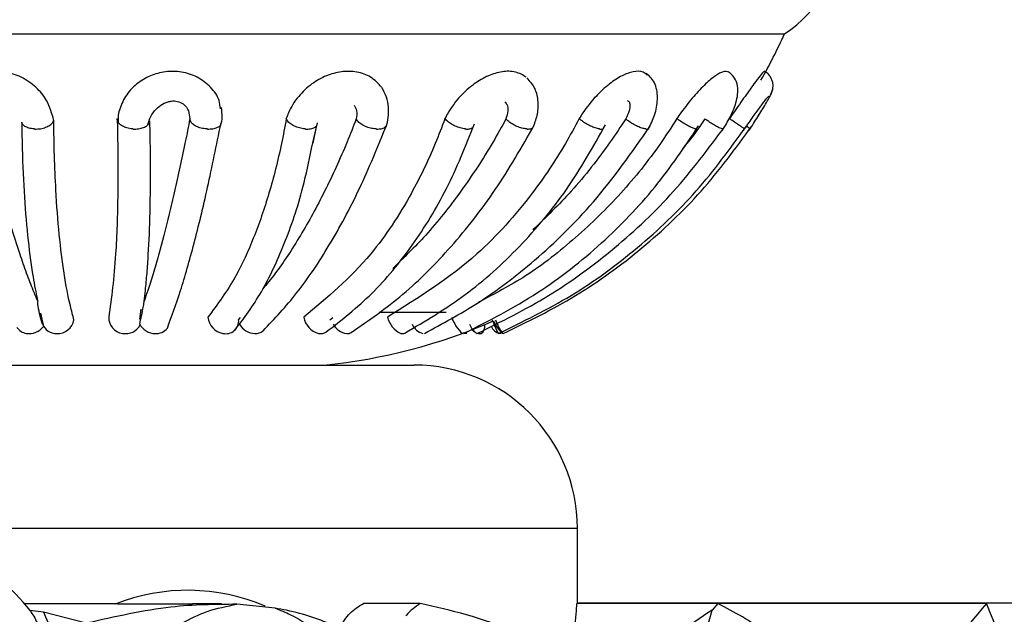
# Model space of a CAD drawing. Header units: millimetres. Extents: x 59 to 109, y 26 to 144.
# Tile 54 of 158: x 67.741 to 69.248, y 86.162 to 87.072. Entities that reach past the tile are written whole.
import ezdxf

# ---------------------------------------------------------------- set-up
doc = ezdxf.new("R2010")
doc.units = ezdxf.units.MM

msp = doc.modelspace()

# ---------------------------------------------------------------- linework, layer by layer
at = {"color": 7, "linetype": 'Continuous', "lineweight": 25}
for p, q in [((67.53968, 87.05076), (68.91136, 87.05076)), ((67.99879, 86.93275), (68.00111, 86.92023)), ((68.18738, 86.87496), (68.19623, 86.91458)), ((68.18983, 86.88344), (68.19541, 86.91091)), ((67.77256, 86.62297), (67.77719, 86.60249)), ((67.92432, 86.61345), (67.9264, 86.62876)), ((68.07574, 86.61269), (68.07861, 86.61614)), ((68.21525, 86.61269), (68.22015, 86.61614)), ((68.29093, 86.62422), (68.39356, 86.62422)), ((67.59429, 86.54327), (68.26723, 86.54327)), ((68.26723, 86.54327), (68.34429, 86.54327)), ((68.59429, 86.17826), (68.59429, 86.29327)), ((67.89026, 86.1774), (67.74839, 86.1774)), ((67.77725, 86.165), (67.756, 86.16731)), ((67.77725, 86.165), (67.84259, 86.01308)), ((67.84259, 86.14781), (67.77725, 86.165)), ((68.04961, 86.1774), (68.00518, 86.1774)), ((68.13167, 86.17102), (68.07285, 86.17697)), ((68.35369, 86.17826), (68.26689, 86.17826)), ((68.80935, 86.17826), (68.59352, 86.17826)), ((69.68074, 86.17845), (68.59429, 86.17845)), ((68.80935, 86.17826), (68.80063, 86.16819)), ((69.22046, 86.17826), (68.80935, 86.17826))]:
    msp.add_line(p, q, dxfattribs=at)
at = {"color": 1, "linetype": 'Continuous', "lineweight": 25}
for p, q in [((68.46586, 86.29327), (67.34429, 86.29327)), ((68.59429, 86.29327), (68.46586, 86.29327))]:
    msp.add_line(p, q, dxfattribs=at)
at = {"color": 7, "linetype": 'Continuous', "lineweight": 25, "flags": 128}
for points in [[(68.46372, 86.61269), (68.46579, 86.60796), (68.46774, 86.60351), (68.46948, 86.59955), (68.47094, 86.59624), (68.47205, 86.59373), (68.47276, 86.59213), (68.47305, 86.59152), (68.47289, 86.59191)], [(68.42526, 86.59151), (68.42213, 86.59184), (68.42006, 86.59246)], [(68.48064, 86.59204), (68.48062, 86.59183), (68.48039, 86.59151)]]:
    msp.add_lwpolyline(points, dxfattribs=at)
at = {"color": 7, "linetype": 'Continuous', "lineweight": 25}
for centre, radius, start, end in [((68.80953, 87.20823), 0.18753, 302.89059, 359.43407), ((68.12, 87.40662), 0.8677, 330.50763, 335.78775), ((67.90122, 86.61596), 0.02426, 178.43625, 262.33294), ((68.05658, 86.61939), 0.02793, 185.69486, 259.6843), ((68.2065, 86.62242), 0.0317, 190.5406, 254.20616), ((68.33944, 86.6254), 0.03694, 193.74846, 245.02692), ((68.45256, 86.63209), 0.05279, 197.04289, 229.5594), ((67.75411, 86.61316), 0.02152, 214.77695, 260.93388), ((67.75524, 86.61881), 0.02727, 260.45922, 323.42855), ((67.797, 86.61471), 0.0232, 201.44718, 270.68947), ((67.79829, 86.61726), 0.02577, 267.74949, 349.65853), ((67.90286, 86.61609), 0.02466, 258.59323, 333.27083), ((67.94825, 86.61844), 0.02694, 206.97369, 269.18917), ((68.05628, 86.61088), 0.01954, 256.07173, 5.3169), ((68.10206, 86.61995), 0.0285, 208.80394, 266.59676), ((68.12, 87.40662), 0.8677, 275.74123, 293.50474), ((68.24502, 86.61905), 0.0278, 207.46643, 262.13695), ((68.36543, 86.61671), 0.0263, 203.48989, 253.37346), ((68.45935, 86.61708), 0.03203, 199.81799, 232.98415), ((68.44041, 86.60242), 0.01236, 301.81953, 12.73006), ((68.48176, 86.61221), 0.02168, 205.43088, 252.69532), ((68.51012, 86.62827), 0.04736, 201.49066, 229.68836), ((66.67423, 85.82165), 1.95665, 23.18274, 23.61483), ((68.53592, 86.63596), 0.07113, 199.14142, 218.67361), ((67.94878, 86.61494), 0.02345, 267.78331, 319.47353), ((68.10113, 86.60977), 0.01828, 267.61315, 311.03933), ((68.20151, 86.60603), 0.01458, 255.53889, 306.0541), ((68.24177, 86.60304), 0.01154, 267.27422, 303.63315), ((68.32644, 86.59946), 0.00798, 251.03199, 295.92397), ((68.44479, 86.60718), 0.01542, 219.77254, 277.97138), ((68.47512, 86.59496), 0.00345, 273.13415, 328.41856), ((68.34429, 86.29327), 0.25, 0, 90), ((67.52556, 85.98694), 0.29314, 37.88585, 143.33449), ((67.99769, 85.89427), 0.3041, 67.0069, 111.43305)]:
    msp.add_arc(centre, radius, start, end, dxfattribs=at)
for points, knots in [([(67.79269, 86.91793), (67.78996, 86.92832), (67.78521, 86.9464), (67.76631, 86.96964), (67.74393, 86.98501), (67.71879, 86.99331), (67.69452, 86.99371), (67.67305, 86.98698), (67.65648, 86.97581), (67.65031, 86.96536), (67.64762, 86.96081)], [0, 0, 0, 0, 0.1754344, 0.3055165, 0.4361782, 0.5563704, 0.6742008, 0.7864476, 0.9069819, 1, 1, 1, 1]), ([(68.04791, 86.93575), (68.04747, 86.94005), (68.04624, 86.952), (68.03367, 86.96959), (68.01364, 86.98502), (67.98891, 86.99331), (67.96371, 86.99369), (67.93976, 86.98706), (67.91851, 86.97403), (67.90092, 86.95542), (67.89544, 86.94007), (67.89269, 86.93236)], [0, 0, 0, 0, 0.067911, 0.1887561, 0.3101451, 0.4218058, 0.5312688, 0.6355498, 0.7475241, 0.8732835, 1, 1, 1, 1]), ([(68.29447, 86.96877), (68.28939, 86.9744), (68.27962, 86.98522), (68.25725, 86.99326), (68.23335, 86.9937), (68.20928, 86.98705), (68.1864, 86.97405), (68.16583, 86.95461), (68.15395, 86.9356), (68.14979, 86.92384), (68.14872, 86.92084)], [0, 0, 0, 0, 0.138899, 0.2666727, 0.3919228, 0.5112489, 0.6393783, 0.7832783, 0.9445259, 1, 1, 1, 1]), ([(68.51596, 86.98422), (68.51074, 86.98736), (68.5004, 86.99358), (68.47944, 86.99362), (68.45748, 86.98707), (68.43512, 86.97404), (68.41343, 86.95462), (68.39923, 86.9356), (68.39314, 86.92384), (68.39158, 86.92084)], [0, 0, 0, 0, 0.14837842, 0.29383794, 0.43240874, 0.58120891, 0.74832212, 0.9355793, 1, 1, 1, 1]), ([(68.701, 86.98758), (68.69912, 86.9893), (68.69399, 86.99396), (68.6802, 86.9935), (68.6623, 86.98711), (68.64244, 86.97403), (68.62157, 86.95462), (68.60631, 86.9356), (68.59883, 86.92384), (68.59691, 86.92084)], [0, 0, 0, 0, 0.0905475, 0.2458904, 0.3938701, 0.55277, 0.7312321, 0.9312032, 1, 1, 1, 1]), ([(68.82584, 86.99207), (68.82326, 86.99271), (68.81817, 86.99398), (68.80542, 86.98696), (68.79, 86.97408), (68.77173, 86.9546), (68.75678, 86.9356), (68.74858, 86.92385), (68.74648, 86.92084)], [0, 0, 0, 0, 0.1688561, 0.3319498, 0.5070861, 0.7037763, 0.9241754, 1, 1, 1, 1]), ([(68.8803, 86.99225), (68.88017, 86.99254), (68.8798, 86.99334), (68.87427, 86.98684), (68.86462, 86.97412), (68.8506, 86.95459), (68.83728, 86.9356), (68.82908, 86.92385), (68.82698, 86.92084)], [0, 0, 0, 0, 0.1040632, 0.2798722, 0.468659, 0.6806863, 0.9182633, 1, 1, 1, 1]), ([(68.89074, 86.95912), (68.89168, 86.96132), (68.89381, 86.9663), (68.89393, 86.97367), (68.89228, 86.98019), (68.88966, 86.98534), (68.8857, 86.9901), (68.88216, 86.99234), (68.88035, 86.99348)], [0, 0, 0, 0, 0.1796617, 0.4061871, 0.5394872, 0.6848215, 0.8395102, 1, 1, 1, 1]), ([(68.52628, 86.90667), (68.52868, 86.91301), (68.53365, 86.92613), (68.53501, 86.94684), (68.53072, 86.96768), (68.52171, 86.978), (68.51708, 86.98331)], [0, 0, 0, 0, 0.2276006, 0.4702919, 0.7273678, 1, 1, 1, 1]), ([(68.70289, 86.90478), (68.70641, 86.9119), (68.71373, 86.92672), (68.71727, 86.94663), (68.71654, 86.96218), (68.71356, 86.9733), (68.70812, 86.98302), (68.70257, 86.98753), (68.69978, 86.98979)], [0, 0, 0, 0, 0.2213707, 0.4602575, 0.5884365, 0.7233753, 0.8609567, 1, 1, 1, 1]), ([(68.81617, 86.90308), (68.82028, 86.90965), (68.82885, 86.92336), (68.83667, 86.94203), (68.84006, 86.95824), (68.83979, 86.97127), (68.83568, 86.98407), (68.82882, 86.98961), (68.82527, 86.99247)], [0, 0, 0, 0, 0.2040286, 0.4257295, 0.551521, 0.6893176, 0.8393681, 1, 1, 1, 1]), ([(68.30155, 86.90834), (68.30282, 86.91313), (68.30543, 86.92301), (68.30559, 86.93841), (68.30269, 86.95416), (68.29748, 86.96351), (68.29482, 86.96828)], [0, 0, 0, 0, 0.2332784, 0.4810366, 0.7354525, 1, 1, 1, 1]), ([(68.85685, 86.90273), (68.86148, 86.90965), (68.87081, 86.92361), (68.88111, 86.94062), (68.88746, 86.95199), (68.8909, 86.95884), (68.89291, 86.96373), (68.89263, 86.9646), (68.89249, 86.96504)], [0, 0, 0, 0, 0.2391125, 0.4824645, 0.6091377, 0.737468, 0.8674555, 1, 1, 1, 1]), ([(67.9368, 86.91084), (67.93763, 86.9143), (67.93947, 86.92197), (67.94634, 86.93257), (67.95593, 86.94149), (67.96536, 86.94609), (67.97258, 86.94789), (67.97919, 86.94815), (67.98716, 86.94608), (67.99514, 86.94033), (67.99784, 86.9348), (67.99928, 86.93184)], [0, 0, 0, 0, 0.1261468, 0.2800125, 0.4217675, 0.5490643, 0.6035447, 0.6530312, 0.7574954, 0.8702844, 1, 1, 1, 1]), ([(68.67121, 86.94868), (68.67199, 86.94803), (68.67388, 86.94647), (68.67505, 86.9412), (68.67388, 86.93217), (68.67031, 86.92454), (68.6683, 86.92023)], [0, 0, 0, 0, 0.13954552, 0.33910164, 0.62761054, 1, 1, 1, 1]), ([(68.84853, 86.90256), (68.85306, 86.90903), (68.86205, 86.92188), (68.87421, 86.93895), (68.882, 86.94936), (68.88611, 86.9543), (68.88698, 86.95491), (68.88741, 86.95521)], [0, 0, 0, 0, 0.2569278, 0.50944486, 0.75871989, 0.88078942, 1, 1, 1, 1]), ([(67.89263, 86.93397), (67.89192, 86.93041), (67.89054, 86.92352), (67.89137, 86.91654), (67.89177, 86.91316)], [0, 0, 0, 0, 0.5168965, 1, 1, 1, 1]), ([(68.04852, 86.91005), (68.04945, 86.9145), (68.05134, 86.92367), (68.04996, 86.93297), (68.04924, 86.93775)], [0, 0, 0, 0, 0.4851623, 1, 1, 1, 1]), ([(68.25269, 86.9412), (68.25404, 86.9385), (68.25726, 86.93208), (68.2563, 86.92458), (68.25575, 86.92023)], [0, 0, 0, 0, 0.4200562, 1, 1, 1, 1]), ([(68.48343, 86.94636), (68.48458, 86.94492), (68.48746, 86.94131), (68.48846, 86.9321), (68.4862, 86.92451), (68.48493, 86.92023)], [0, 0, 0, 0, 0.22565239, 0.56369464, 1, 1, 1, 1]), ([(67.76818, 86.64142), (67.7659, 86.64679), (67.76024, 86.66013), (67.75119, 86.68373), (67.7377, 86.72207), (67.72431, 86.76516), (67.70995, 86.817), (67.69807, 86.86328), (67.68975, 86.89969), (67.68572, 86.91733)], [0, 0, 0, 0, 0.0806258, 0.2001982, 0.3197636, 0.5592187, 0.678791, 0.8443932, 1, 1, 1, 1]), ([(67.76332, 86.90492), (67.76352, 86.90491), (67.76648, 86.90476), (67.77242, 86.90515), (67.7805, 86.90723), (67.78714, 86.91064), (67.79119, 86.91444), (67.79227, 86.91697), (67.79269, 86.91793)], [0, 0, 0, 0, 0.0158276, 0.229436, 0.4430652, 0.6564351, 0.8693657, 1, 1, 1, 1]), ([(67.82364, 86.61263), (67.82177, 86.61953), (67.81614, 86.64025), (67.80823, 86.68239), (67.80079, 86.74197), (67.79616, 86.80366), (67.79356, 86.86282), (67.79297, 86.89979), (67.79269, 86.91793)], [0, 0, 0, 0, 0.10256128, 0.30793576, 0.51331556, 0.71869976, 0.86191466, 1, 1, 1, 1]), ([(67.88993, 86.92084), (67.89019, 86.908), (67.891, 86.86783), (67.89095, 86.79527), (67.88789, 86.69767), (67.88097, 86.64634), (67.87697, 86.61662)], [0, 0, 0, 0, 0.09775147, 0.30575298, 0.59802217, 1, 1, 1, 1]), ([(67.91361, 86.90492), (67.91341, 86.90494), (67.9104, 86.90516), (67.90463, 86.90619), (67.89747, 86.90914), (67.89231, 86.91319), (67.88991, 86.91731), (67.88992, 86.91986), (67.88993, 86.92084)], [0, 0, 0, 0, 0.01591688, 0.22948348, 0.44309534, 0.65648073, 0.86938566, 1, 1, 1, 1]), ([(67.91361, 86.90492), (67.91382, 86.90491), (67.91683, 86.9047), (67.92273, 86.90497), (67.93034, 86.90687), (67.93617, 86.91014), (67.93928, 86.91386), (67.93974, 86.91638), (67.93991, 86.91733)], [0, 0, 0, 0, 0.01592247, 0.22961541, 0.4433, 0.65683338, 0.86992072, 1, 1, 1, 1]), ([(68.00111, 86.92023), (67.99877, 86.90845), (67.99107, 86.86961), (67.98045, 86.82092), (67.96667, 86.7628), (67.95561, 86.72047), (67.94464, 86.68283), (67.93738, 86.65972), (67.9329, 86.64665), (67.93111, 86.64142)], [0, 0, 0, 0, 0.1020211, 0.3363635, 0.4533928, 0.6877425, 0.8047686, 0.9217914, 1, 1, 1, 1]), ([(67.93111, 86.64142), (67.93176, 86.64679), (67.93337, 86.66013), (67.93555, 86.68373), (67.93824, 86.72207), (67.93999, 86.76516), (67.94085, 86.817), (67.94092, 86.86328), (67.94024, 86.89969), (67.93991, 86.91733)], [0, 0, 0, 0, 0.0806263, 0.2001974, 0.3197633, 0.5592186, 0.6787903, 0.8443947, 1, 1, 1, 1]), ([(68.0274, 86.90492), (68.02719, 86.90493), (68.02419, 86.9051), (68.01832, 86.90601), (68.01072, 86.90878), (68.00488, 86.91269), (68.00176, 86.91672), (68.00129, 86.91927), (68.00111, 86.92023)], [0, 0, 0, 0, 0.015858, 0.2295366, 0.4432433, 0.6568318, 0.8698764, 1, 1, 1, 1]), ([(68.14872, 86.92084), (68.14632, 86.908), (68.1388, 86.86786), (68.12288, 86.80528), (68.09933, 86.73738), (68.06887, 86.671), (68.04339, 86.63643), (68.02879, 86.61662)], [0, 0, 0, 0, 0.0976859, 0.3055459, 0.513413, 0.7212693, 1, 1, 1, 1]), ([(68.25575, 86.92023), (68.25111, 86.90845), (68.23581, 86.86961), (68.20773, 86.80826), (68.17065, 86.74067), (68.13855, 86.69151), (68.11871, 86.66727), (68.11243, 86.6596)], [0, 0, 0, 0, 0.1116784, 0.3682043, 0.6247435, 0.8812679, 1, 1, 1, 1]), ([(68.17764, 86.90492), (68.17744, 86.90494), (68.17454, 86.90516), (68.16872, 86.90619), (68.16078, 86.90914), (68.15424, 86.91319), (68.15023, 86.91731), (68.14914, 86.91986), (68.14872, 86.92084)], [0, 0, 0, 0, 0.015911, 0.2294814, 0.4430724, 0.6564739, 0.8693913, 1, 1, 1, 1]), ([(68.39158, 86.92084), (68.38673, 86.908), (68.37155, 86.86783), (68.33604, 86.79527), (68.27253, 86.69767), (68.21097, 86.64634), (68.17533, 86.61662)], [0, 0, 0, 0, 0.0977516, 0.3057529, 0.598021, 1, 1, 1, 1]), ([(68.28632, 86.90492), (68.28613, 86.90493), (68.28334, 86.9051), (68.27761, 86.90601), (68.2695, 86.90878), (68.26248, 86.91269), (68.25787, 86.91672), (68.25633, 86.91927), (68.25575, 86.92023)], [0, 0, 0, 0, 0.0158535, 0.2295406, 0.4432477, 0.6568278, 0.869872, 1, 1, 1, 1]), ([(68.59691, 86.92084), (68.59004, 86.908), (68.56855, 86.86783), (68.5193, 86.79527), (68.43274, 86.69767), (68.35093, 86.64634), (68.30356, 86.61662)], [0, 0, 0, 0, 0.0977511, 0.3057522, 0.5980203, 1, 1, 1, 1]), ([(68.48493, 86.92023), (68.4784, 86.90845), (68.45688, 86.86959), (68.41649, 86.80848), (68.36508, 86.74311), (68.32847, 86.70774), (68.31156, 86.69139)], [0, 0, 0, 0, 0.1321342, 0.4356494, 0.7391791, 1, 1, 1, 1]), ([(68.42315, 86.90492), (68.42297, 86.90494), (68.42045, 86.90516), (68.41509, 86.90619), (68.40708, 86.90914), (68.39973, 86.91319), (68.39448, 86.91731), (68.39238, 86.91986), (68.39158, 86.92084)], [0, 0, 0, 0, 0.01591566, 0.2294813, 0.44308717, 0.65646653, 0.86938345, 1, 1, 1, 1]), ([(68.74648, 86.92084), (68.73819, 86.908), (68.71229, 86.86786), (68.66204, 86.80524), (68.59265, 86.73754), (68.52022, 86.68006), (68.46728, 86.65231), (68.44285, 86.63951)], [0, 0, 0, 0, 0.1086293, 0.33978, 0.570936, 0.802081, 1, 1, 1, 1]), ([(68.51707, 86.90492), (68.51691, 86.90493), (68.51459, 86.9051), (68.50951, 86.90601), (68.50161, 86.90878), (68.49403, 86.91269), (68.48835, 86.91672), (68.48587, 86.91927), (68.48493, 86.92023)], [0, 0, 0, 0, 0.01583977, 0.22952999, 0.44322256, 0.65681341, 0.86986312, 1, 1, 1, 1]), ([(68.6683, 86.92023), (68.66045, 86.90846), (68.63457, 86.86966), (68.58844, 86.81089), (68.54603, 86.76954), (68.52621, 86.75021)], [0, 0, 0, 0, 0.1881888, 0.620467, 1, 1, 1, 1]), ([(68.62833, 86.90492), (68.6282, 86.90494), (68.62627, 86.90516), (68.62184, 86.90619), (68.61449, 86.90914), (68.60698, 86.91319), (68.60094, 86.91731), (68.59802, 86.91986), (68.59691, 86.92084)], [0, 0, 0, 0, 0.0159196, 0.2294818, 0.4430806, 0.656472, 0.8693926, 1, 1, 1, 1]), ([(68.69915, 86.90492), (68.69904, 86.90493), (68.69738, 86.9051), (68.69341, 86.90601), (68.68642, 86.90878), (68.67896, 86.91269), (68.6727, 86.91672), (68.66951, 86.91927), (68.6683, 86.92023)], [0, 0, 0, 0, 0.0158479, 0.2295369, 0.4432271, 0.6568182, 0.8698366, 1, 1, 1, 1]), ([(68.77495, 86.90492), (68.77487, 86.90494), (68.77371, 86.90516), (68.77062, 86.90619), (68.76456, 86.90914), (68.75756, 86.91319), (68.75128, 86.91731), (68.7478, 86.91986), (68.74648, 86.92084)], [0, 0, 0, 0, 0.0159231, 0.2294795, 0.4430962, 0.656478, 0.8693914, 1, 1, 1, 1]), ([(68.78955, 86.92023), (68.78133, 86.90826), (68.77051, 86.89249), (68.75793, 86.87818), (68.75491, 86.87474)], [0, 0, 0, 0, 0.7598263, 1, 1, 1, 1]), ([(68.81638, 86.90492), (68.81632, 86.90493), (68.81548, 86.9051), (68.81297, 86.90601), (68.80751, 86.90878), (68.80083, 86.91269), (68.79455, 86.91672), (68.79093, 86.91927), (68.78955, 86.92023)], [0, 0, 0, 0, 0.0158543, 0.2295209, 0.4432284, 0.6568125, 0.8698632, 1, 1, 1, 1]), ([(68.84999, 86.90492), (68.84997, 86.90494), (68.84968, 86.90516), (68.8482, 86.90619), (68.84397, 86.90914), (68.83811, 86.91319), (68.83213, 86.91731), (68.8284, 86.91986), (68.82698, 86.92084)], [0, 0, 0, 0, 0.01591716, 0.22949043, 0.4430842, 0.65647674, 0.86939475, 1, 1, 1, 1]), ([(67.76332, 86.90492), (67.76311, 86.90493), (67.76016, 86.9051), (67.75464, 86.90601), (67.74834, 86.90879), (67.74444, 86.9121), (67.74392, 86.91452), (67.74373, 86.91541)], [0, 0, 0, 0, 0.0203501, 0.2947143, 0.5690806, 0.84333, 1, 1, 1, 1]), ([(67.74373, 86.91541), (67.74388, 86.90525), (67.74444, 86.86805), (67.74695, 86.80834), (67.75229, 86.74046), (67.75915, 86.68746), (67.76487, 86.65634), (67.76772, 86.64347), (67.76818, 86.64142)], [0, 0, 0, 0, 0.0892512, 0.3269574, 0.5646729, 0.8023784, 0.9685346, 1, 1, 1, 1]), ([(67.96661, 86.59971), (67.97332, 86.61788), (67.98671, 86.6542), (68.0075, 86.72799), (68.02836, 86.81331), (68.04192, 86.88003), (68.04871, 86.91342)], [0, 0, 0, 0, 0.2499187, 0.4993165, 0.7494736, 1, 1, 1, 1]), ([(68.0274, 86.90492), (68.02761, 86.90491), (68.0306, 86.90476), (68.03639, 86.90514), (68.04332, 86.90727), (68.04759, 86.90961), (68.04853, 86.91133), (68.04868, 86.9116)], [0, 0, 0, 0, 0.0227696, 0.3296766, 0.6366037, 0.9432172, 1, 1, 1, 1]), ([(68.11313, 86.59598), (68.13058, 86.61433), (68.16546, 86.65099), (68.21497, 86.72539), (68.26162, 86.8113), (68.28897, 86.87843), (68.30265, 86.91201)], [0, 0, 0, 0, 0.2500894, 0.4995567, 0.7496713, 1, 1, 1, 1]), ([(68.17764, 86.90492), (68.17784, 86.90491), (68.18072, 86.9047), (68.18606, 86.90498), (68.1924, 86.9068), (68.19467, 86.90908), (68.19579, 86.91021)], [0, 0, 0, 0, 0.0245004, 0.3532428, 0.6819956, 1, 1, 1, 1]), ([(68.2099, 86.59411), (68.23365, 86.61267), (68.28105, 86.64973), (68.34251, 86.72491), (68.3962, 86.81161), (68.42327, 86.87916), (68.43682, 86.91297)], [0, 0, 0, 0, 0.2514608, 0.5018651, 0.7506278, 1, 1, 1, 1]), ([(68.24816, 86.59343), (68.27484, 86.61184), (68.32811, 86.64862), (68.40195, 86.72331), (68.47025, 86.80957), (68.50892, 86.87698), (68.52826, 86.91069)], [0, 0, 0, 0, 0.2501308, 0.4996287, 0.7497402, 1, 1, 1, 1]), ([(68.28632, 86.90492), (68.28651, 86.90491), (68.28928, 86.90476), (68.29426, 86.90518), (68.29952, 86.90695), (68.30105, 86.90899), (68.30169, 86.90984)], [0, 0, 0, 0, 0.0266312, 0.3853818, 0.7441512, 1, 1, 1, 1]), ([(68.32992, 86.59228), (68.36137, 86.61081), (68.42415, 86.64779), (68.50684, 86.72297), (68.5801, 86.80975), (68.61814, 86.87743), (68.63718, 86.91132)], [0, 0, 0, 0, 0.2513672, 0.5017447, 0.750553, 1, 1, 1, 1]), ([(68.36012, 86.59187), (68.38745, 86.60661), (68.44617, 86.63828), (68.53361, 86.70523), (68.625, 86.7939), (68.67782, 86.86946), (68.7057, 86.90934)], [0, 0, 0, 0, 0.2034158, 0.4370564, 0.70288, 1, 1, 1, 1]), ([(68.42044, 86.5916), (68.45881, 86.61124), (68.53394, 86.64971), (68.63137, 86.72716), (68.71481, 86.8128), (68.75841, 86.8777), (68.77979, 86.90953)], [0, 0, 0, 0, 0.2664172, 0.5217268, 0.7654813, 1, 1, 1, 1]), ([(68.42315, 86.90492), (68.42332, 86.90491), (68.42582, 86.9047), (68.4301, 86.90502), (68.43394, 86.90635), (68.43463, 86.90793), (68.43483, 86.90838)], [0, 0, 0, 0, 0.0301054, 0.43430578, 0.83853452, 1, 1, 1, 1]), ([(68.44043, 86.59154), (68.47758, 86.60987), (68.55183, 86.64648), (68.65262, 86.72101), (68.74437, 86.80724), (68.79466, 86.87473), (68.81982, 86.9085)], [0, 0, 0, 0, 0.249827, 0.4992184, 0.7494403, 1, 1, 1, 1]), ([(68.47305, 86.59152), (68.51088, 86.60991), (68.58641, 86.64663), (68.6878, 86.72134), (68.77911, 86.80763), (68.82819, 86.87501), (68.85277, 86.90875)], [0, 0, 0, 0, 0.2511771, 0.50147, 0.7503256, 1, 1, 1, 1]), ([(68.48044, 86.59153), (68.51812, 86.60986), (68.59342, 86.64649), (68.69481, 86.72105), (68.7865, 86.80734), (68.83609, 86.87489), (68.8609, 86.90868)], [0, 0, 0, 0, 0.2497943, 0.4991725, 0.7494072, 1, 1, 1, 1]), ([(68.51707, 86.90492), (68.51723, 86.90491), (68.51953, 86.90476), (68.52328, 86.90522), (68.52633, 86.90655), (68.52661, 86.90797), (68.52666, 86.90824)], [0, 0, 0, 0, 0.03213536, 0.46510241, 0.89813582, 1, 1, 1, 1]), ([(68.62833, 86.90492), (68.62846, 86.90491), (68.63036, 86.9047), (68.63337, 86.90488), (68.63432, 86.90627), (68.63478, 86.90694)], [0, 0, 0, 0, 0.0374749, 0.5407101, 1, 1, 1, 1]), ([(68.69915, 86.90492), (68.69926, 86.90491), (68.70088, 86.90476), (68.70302, 86.90495), (68.70337, 86.90616), (68.7035, 86.90661)], [0, 0, 0, 0, 0.0446758, 0.647007, 1, 1, 1, 1]), ([(68.77495, 86.90492), (68.77503, 86.90491), (68.77614, 86.9047), (68.77662, 86.90497), (68.77706, 86.90521)], [0, 0, 0, 0, 0.0706579, 1, 1, 1, 1]), ([(68.81638, 86.90492), (68.81644, 86.90491), (68.81694, 86.90481), (68.81704, 86.90502), (68.81712, 86.9052)], [0, 0, 0, 0, 0.11077, 1, 1, 1, 1]), ([(68.85834, 86.90492), (68.85834, 86.90493), (68.85839, 86.9051), (68.85745, 86.90608), (68.85541, 86.9078), (68.85347, 86.90922), (68.85329, 86.90934)], [0, 0, 0, 0, 0.03416172, 0.49454431, 0.95491626, 1, 1, 1, 1]), ([(68.07005, 86.59687), (68.08395, 86.61537), (68.1117, 86.6523), (68.14624, 86.72744), (68.17209, 86.8015), (68.18321, 86.85493), (68.18738, 86.87496)], [0, 0, 0, 0, 0.2794674, 0.5577369, 0.8341909, 1, 1, 1, 1]), ([(67.7754, 86.60622), (67.77296, 86.61437), (67.77021, 86.62354), (67.76825, 86.63696), (67.76809, 86.63948), (67.76809, 86.64051), (67.76814, 86.64119), (67.76817, 86.64139), (67.76818, 86.64142)], [0, 0, 0, 0, 0.83849497, 0.94333992, 0.9664498, 0.98992235, 0.99813974, 1, 1, 1, 1]), ([(67.92424, 86.60622), (67.92617, 86.61437), (67.92835, 86.62354), (67.93058, 86.63696), (67.93092, 86.63947), (67.93104, 86.64051), (67.93109, 86.64119), (67.9311, 86.64139), (67.93111, 86.64142)], [0, 0, 0, 0, 0.8384955, 0.9433458, 0.9664581, 0.9899267, 0.9981456, 1, 1, 1, 1]), ([(67.756, 86.16731), (67.7566, 86.16661), (67.76176, 86.16068), (67.76525, 86.15287), (67.76832, 86.14597)], [0, 0, 0, 0, 0.1175083, 1, 1, 1, 1]), ([(67.84259, 86.01308), (67.87689, 86.05152), (67.93335, 86.11478), (68.0158, 86.16585), (68.05776, 86.17403), (68.07285, 86.17697)], [0, 0, 0, 0, 0.497873, 0.8194159, 1, 1, 1, 1]), ([(68.07285, 86.17697), (68.03987, 86.17674), (67.96753, 86.17623), (67.88662, 86.15782), (67.84259, 86.14781)], [0, 0, 0, 0, 0.4557722, 1, 1, 1, 1]), ([(68.00518, 86.17735), (67.99483, 86.17731), (67.97085, 86.17724), (67.93639, 86.17682), (67.90906, 86.17695), (67.89373, 86.17737), (67.89114, 86.17733), (67.89026, 86.17732)], [0, 0, 0, 0, 0.1929049, 0.4471094, 0.672139, 0.889105, 1, 1, 1, 1]), ([(68.13167, 86.17102), (68.13953, 86.1679), (68.17316, 86.15459), (68.21322, 86.121), (68.23405, 86.07995), (68.24067, 86.06689)], [0, 0, 0, 0, 0.1723135, 0.7367933, 1, 1, 1, 1]), ([(68.28285, 86.10481), (68.26376, 86.11849), (68.22505, 86.14623), (68.17044, 86.16389), (68.13748, 86.16995), (68.13167, 86.17102)], [0, 0, 0, 0, 0.4446655, 0.9020392, 1, 1, 1, 1]), ([(68.23013, 86.13844), (68.23245, 86.14338), (68.23863, 86.15652), (68.25242, 86.16951), (68.26322, 86.17604), (68.26689, 86.17826)], [0, 0, 0, 0, 0.284655, 0.7571103, 1, 1, 1, 1]), ([(68.35369, 86.17826), (68.34629, 86.1729), (68.3385, 86.16725), (68.33178, 86.15956), (68.33145, 86.15918)], [0, 0, 0, 0, 0.9507259, 1, 1, 1, 1]), ([(68.69551, 86.01505), (68.65392, 86.04569), (68.56982, 86.10765), (68.45191, 86.15574), (68.37738, 86.17283), (68.35369, 86.17826)], [0, 0, 0, 0, 0.4002977, 0.80937683, 1, 1, 1, 1]), ([(68.58758, 86.08807), (68.58786, 86.09535), (68.58896, 86.12361), (68.59193, 86.15363), (68.59319, 86.17312), (68.59352, 86.17826)], [0, 0, 0, 0, 0.2036461, 0.7897522, 1, 1, 1, 1]), ([(68.6673, 85.63717), (68.68648, 85.72614), (68.72489, 85.90434), (68.77536, 86.08016), (68.80063, 86.16819)], [0, 0, 0, 0, 0.4992684, 1, 1, 1, 1]), ([(68.80063, 86.16819), (68.76502, 86.14413), (68.72126, 86.11455), (68.68257, 86.06853), (68.67011, 86.04918), (68.66873, 86.03635), (68.66842, 86.03339)], [0, 0, 0, 0, 0.6538966, 0.8036571, 0.9546335, 1, 1, 1, 1]), ([(69.04107, 85.83439), (69.03446, 85.86501), (69.02107, 85.92715), (68.98599, 86.00878), (68.94012, 86.07938), (68.88221, 86.13934), (68.83451, 86.16483), (68.80935, 86.17826)], [0, 0, 0, 0, 0.1920562, 0.3896065, 0.5816936, 0.7794729, 1, 1, 1, 1]), ([(69.22046, 86.17826), (69.18512, 86.13621), (69.11445, 86.05211), (69.06185, 85.92404), (69.04483, 85.85061), (69.04107, 85.83439)], [0, 0, 0, 0, 0.4378815, 0.8757631, 1, 1, 1, 1]), ([(69.31053, 85.76384), (69.30676, 85.8175), (69.29912, 85.92635), (69.26651, 86.06543), (69.23423, 86.14453), (69.22046, 86.17826)], [0, 0, 0, 0, 0.3579448, 0.7261341, 1, 1, 1, 1])]:
    msp.add_open_spline(points, degree=3, knots=knots, dxfattribs=at)

doc.saveas('drawing.dxf')
